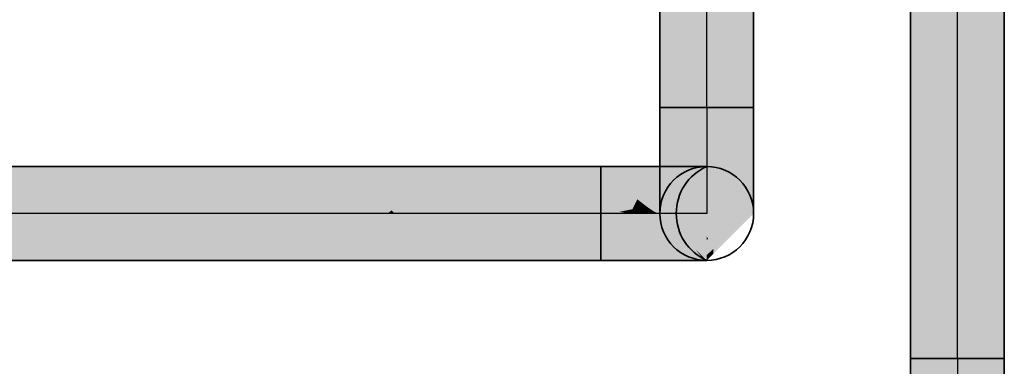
# Model space of a CAD drawing. Extents: x -459 to 541, y -543 to 550.
# Tile 203 of 256: x -290.66 to -283.59, y 479.35 to 481.84. Entities that reach past the tile are written whole.
import ezdxf
from ezdxf.lldxf.tags import DXFTag

# ---------------------------------------------------------------- set-up
doc = ezdxf.new("R2010")
doc.units = 0
doc.layers.get('0').update_dxf_attribs({"lineweight": 35})
doc.layers.add('Rohrleitung', color=1, linetype='Continuous', lineweight=35, true_color=0xff0000)
doc.layers.add('Rohrleitung-Shading', color=1, linetype='Continuous', lineweight=35, true_color=0xff0000)
tags = doc.linetypes.add('STRICHPUNKT2', pattern=[12.7, 6.35, -3.175, 0, -3.175]).pattern_tags.tags
tags[10:11] = [DXFTag(74, 4), DXFTag(75, 0), DXFTag(340, '0'), DXFTag(46, 0.0), DXFTag(50, 0.0), DXFTag(44, 0.0), DXFTag(45, 0.0)]
tags[8:9] = [DXFTag(74, 4), DXFTag(75, 0), DXFTag(340, '0'), DXFTag(46, 0.0), DXFTag(50, 0.0), DXFTag(44, 0.0), DXFTag(45, 0.0)]
tags[6:7] = [DXFTag(74, 4), DXFTag(75, 0), DXFTag(340, '0'), DXFTag(46, 0.0), DXFTag(50, 0.0), DXFTag(44, 0.0), DXFTag(45, 0.0)]
tags[4:5] = [DXFTag(74, 4), DXFTag(75, 0), DXFTag(340, '0'), DXFTag(46, 0.0), DXFTag(50, 0.0), DXFTag(44, 0.0), DXFTag(45, 0.0)]

# ---------------------------------------------------------------- blocks, each defined once
blk = doc.blocks.new('3D-Ansicht-A07ALAKT1N', base_point=(-428.9481, 427.085))
at = {"layer": 'Rohrleitung-Shading', "color": 12, "true_color": 0xd90000}
for points in [[(-284.108, 482.7043), (-283.9249, 479.407), (-283.9249, 485.4871)], [(-283.5879, 485.4871), (-283.9249, 485.4871), (-283.5879, 479.407), (-283.9249, 479.407)], [(-284.1924, 484.2227), (-284.2618, 483.8751), (-284.108, 482.7043), (-284.2618, 480.3676)], [(-285.7249, 483.4417), (-286.0619, 482.762), (-285.7249, 482.6932), (-286.0619, 481.7052)], [(-285.7249, 482.6932), (-285.7249, 481.207), (-285.3878, 482.8029), (-285.3878, 481.207)], [(-284.2618, 480.3676), (-284.2618, 479.407), (-284.108, 482.7043), (-283.9249, 479.407)], [(-286.0619, 481.7052), (-286.0619, 481.207), (-285.7249, 482.6932), (-285.7249, 481.207)], [(-285.7249, 481.207), (-286.0619, 481.207), (-285.7249, 480.9231), (-286.0619, 481.0103)], [(-285.3878, 481.207), (-285.7249, 481.207), (-285.3878, 481.0103), (-285.7249, 480.9231)], [(-291.5648, 480.447), (-290.8373, 480.447), (-291.9019, 480.784), (-290.456, 480.784)], [(-290.456, 480.784), (-290.8373, 480.447), (-290.1018, 480.784), (-289.7649, 480.447)], [(-290.1018, 480.784), (-289.7872, 480.4693), (-289.3725, 480.784)], [(-289.1429, 480.784), (-289.3725, 480.784), (-289.5331, 480.54), (-289.6074, 480.6057)], [(-289.1429, 480.784), (-289.5331, 480.54), (-289.0123, 480.6849)], [(-288.656, 480.784), (-289.1429, 480.784), (-289.0123, 480.6849)], [(-288.0166, 480.447), (-288.656, 480.784), (-289.0373, 480.447)], [(-288.881, 480.5852), (-288.656, 480.784), (-289.0123, 480.6849)], [(-288.0166, 480.447), (-287.9872, 480.4693), (-288.656, 480.784), (-288.3018, 480.784)], [(-287.9872, 480.4693), (-287.5725, 480.784), (-288.3018, 480.784)], [(-287.5725, 480.784), (-287.9872, 480.4693), (-286.4849, 480.784), (-287.9742, 480.4564)], [(-286.4849, 480.784), (-287.9742, 480.4564), (-286.7458, 480.447), (-287.9648, 480.447)], [(-286.4849, 480.784), (-286.7458, 480.447), (-286.4849, 480.6315)], [(-286.2888, 480.7813), (-286.2881, 480.784), (-286.4849, 480.6315), (-286.4849, 480.784)], [(-286.3269, 480.6344), (-286.2888, 480.7813), (-286.399, 480.6971)], [(-289.0373, 480.447), (-288.881, 480.5852), (-289.5331, 480.54), (-289.0123, 480.6849)], [(-286.4849, 480.6315), (-286.3269, 480.6344), (-286.399, 480.6971)], [(-289.6074, 480.6057), (-289.7872, 480.4693), (-289.5331, 480.54)], [(-286.7458, 480.447), (-286.4849, 480.447), (-286.4849, 480.6315)], [(-286.3269, 480.6344), (-286.4849, 480.6315), (-286.3735, 480.4543), (-286.4849, 480.447)], [(-289.5331, 480.54), (-289.7872, 480.4693), (-289.4278, 480.447), (-289.7649, 480.447)], [(-289.0373, 480.447), (-289.5331, 480.54), (-289.4278, 480.447)], [(-290.8373, 480.447), (-291.13, 480.11), (-289.7649, 480.447), (-290.1018, 480.11)], [(-289.5634, 480.2909), (-289.7649, 480.447), (-290.0005, 480.11), (-289.8788, 480.3331)], [(-289.4278, 480.447), (-289.7649, 480.447), (-289.5634, 480.2909)], [(-289.0373, 480.447), (-289.4278, 480.447), (-289.33, 480.11), (-289.5634, 480.2909)], [(-288.0787, 480.3331), (-288.0166, 480.447), (-289.33, 480.11), (-289.0373, 480.447)], [(-286.7458, 480.447), (-288.0787, 480.3331), (-288.0968, 480.11), (-288.2005, 480.11)], [(-286.7458, 480.447), (-288.0968, 480.11), (-286.7588, 480.3774)], [(-288.0787, 480.3331), (-286.7458, 480.447), (-287.9648, 480.447)], [(-288.0166, 480.447), (-288.0787, 480.3331), (-287.9648, 480.447)], [(-287.9872, 480.4693), (-288.0166, 480.447), (-287.9742, 480.4564)], [(-287.9742, 480.4564), (-288.0166, 480.447), (-287.9648, 480.447)], [(-286.8085, 480.11), (-286.4849, 480.11), (-286.7458, 480.447), (-286.4849, 480.447)], [(-286.4849, 480.447), (-286.3754, 480.447), (-286.3735, 480.4543)], [(-286.2881, 480.11), (-286.3754, 480.447), (-286.4849, 480.11), (-286.4849, 480.447)], [(-288.0968, 480.11), (-286.8085, 480.11), (-286.7588, 480.3774)], [(-289.8788, 480.3331), (-290.1018, 480.11), (-290.0005, 480.11)], [(-288.0787, 480.3331), (-289.33, 480.11), (-288.3018, 480.11)], [(-288.2005, 480.11), (-288.0787, 480.3331), (-288.3018, 480.11)], [(-289.5634, 480.2909), (-290.0005, 480.11), (-289.7205, 480.11)], [(-289.33, 480.11), (-289.5634, 480.2909), (-289.7205, 480.11)], [(-283.9249, 479.407), (-284.2618, 479.407), (-283.9249, 479.1231), (-284.2618, 479.2103)], [(-283.5879, 479.407), (-283.9249, 479.407), (-283.5879, 479.2103), (-283.9249, 479.1231)]]:
    blk.add_solid(points, dxfattribs=at)
at = {"layer": 'Rohrleitung-Shading', "color": 12, "true_color": 0xd30000}
for points in [[(-285.7249, 480.9231), (-286.0619, 481.0103), (-285.7249, 480.6585), (-286.0619, 480.827)], [(-285.3878, 481.0103), (-285.7249, 480.9231), (-285.3878, 480.827), (-285.7249, 480.6585)], [(-286.2888, 480.7813), (-286.3269, 480.6344), (-286.2857, 480.784), (-286.3258, 480.6335)], [(-286.2857, 480.784), (-286.3258, 480.6335), (-286.1049, 480.784), (-286.2228, 480.5482)], [(-286.2857, 480.784), (-286.2881, 480.784), (-286.2888, 480.7813)], [(-286.3258, 480.6335), (-286.3269, 480.6344), (-286.3734, 480.4544), (-286.3735, 480.4543)], [(-286.2228, 480.5482), (-286.3258, 480.6335), (-286.2582, 480.4774), (-286.3734, 480.4544)], [(-286.2733, 480.447), (-286.351, 480.4588), (-286.3754, 480.447), (-286.3734, 480.4544)], [(-286.3735, 480.4543), (-286.3754, 480.447), (-286.3734, 480.4544)], [(-286.2881, 480.11), (-286.1049, 480.11), (-286.3754, 480.447), (-286.2659, 480.4321)], [(-286.2659, 480.4321), (-286.2733, 480.447), (-286.3754, 480.447)], [(-286.2733, 480.447), (-286.2922, 480.4706), (-286.351, 480.4588)], [(-286.2582, 480.4774), (-286.2922, 480.4706), (-286.2659, 480.4619)], [(-286.2922, 480.4706), (-286.2733, 480.447), (-286.2659, 480.4619)]]:
    blk.add_solid(points, dxfattribs=at)
at = {"layer": 'Rohrleitung-Shading', "color": 12, "true_color": 0xc70000}
for points in [[(-285.7249, 480.6585), (-286.0619, 480.827), (-285.7249, 480.4313), (-286.0619, 480.6696)], [(-285.3878, 480.827), (-285.7249, 480.6585), (-285.3878, 480.6696), (-285.7249, 480.4313)], [(-286.1526, 480.494), (-285.9474, 480.784), (-286.2228, 480.5482), (-286.1049, 480.784)], [(-286.2228, 480.5482), (-286.2582, 480.4774), (-286.17, 480.5075)], [(-286.17, 480.5075), (-286.232, 480.4863), (-286.1526, 480.494), (-286.2238, 480.4828)], [(-286.1857, 480.447), (-286.2659, 480.4619), (-286.2733, 480.447)], [(-286.1526, 480.4001), (-286.1857, 480.447), (-286.2659, 480.4321), (-286.2733, 480.447)], [(-286.1857, 480.447), (-286.2238, 480.4828), (-286.2659, 480.4619), (-286.2582, 480.4774)], [(-286.232, 480.4863), (-286.2582, 480.4774), (-286.2238, 480.4828)], [(-286.1526, 480.494), (-286.2238, 480.4828), (-286.1752, 480.4619)], [(-286.2238, 480.4828), (-286.1857, 480.447), (-286.1752, 480.4619)], [(-286.1049, 480.11), (-285.9474, 480.11), (-286.2659, 480.4321), (-286.1526, 480.4001)]]:
    blk.add_solid(points, dxfattribs=at)
at = {"layer": 'Rohrleitung-Shading', "color": 12, "true_color": 0xb60000}
for points in [[(-286.1056, 480.4619), (-285.8267, 480.784), (-286.1526, 480.494), (-285.9474, 480.784)], [(-285.7249, 480.4313), (-286.0619, 480.6696), (-285.7249, 480.257), (-286.0619, 480.5489)], [(-285.3878, 480.5489), (-285.3878, 480.6696), (-285.7249, 480.2812), (-285.7249, 480.4313)], [(-285.3878, 480.5489), (-285.7249, 480.2812), (-285.7145, 480.266)], [(-286.1752, 480.4619), (-286.1857, 480.447), (-286.1185, 480.447)], [(-285.8267, 480.11), (-286.1185, 480.447), (-285.9474, 480.11), (-286.1857, 480.447)], [(-286.1526, 480.494), (-286.1752, 480.4619), (-286.1056, 480.4619), (-286.1185, 480.447)], [(-285.7249, 480.2812), (-285.7249, 480.257), (-285.7145, 480.266)]]:
    blk.add_solid(points, dxfattribs=at)
at = {"layer": 'Rohrleitung-Shading', "color": 14, "true_color": 0xa20000}
for points in [[(-286.0763, 480.447), (-285.7507, 480.784), (-286.1056, 480.4619), (-285.8267, 480.784)], [(-285.7249, 480.257), (-286.0619, 480.5489), (-285.7249, 480.1474), (-286.0619, 480.4729)], [(-285.3878, 480.4729), (-285.3878, 480.5489), (-285.6775, 480.1932), (-285.7145, 480.266)], [(-286.1185, 480.447), (-286.0763, 480.447), (-286.1056, 480.4619)], [(-285.7507, 480.11), (-286.0763, 480.447), (-285.8267, 480.11), (-286.1185, 480.447)], [(-285.7145, 480.266), (-285.7249, 480.257), (-285.6775, 480.1932), (-285.7249, 480.1474)]]:
    blk.add_solid(points, dxfattribs=at)
at = {"layer": 'Rohrleitung-Shading', "color": 16, "true_color": 0x8b0000}
for points in [[(-286.0619, 480.447), (-285.7249, 480.784), (-286.0763, 480.447), (-285.7507, 480.784)], [(-285.7507, 480.11), (-286.0619, 480.447), (-286.0763, 480.447)], [(-285.7249, 480.1474), (-286.0619, 480.4729), (-285.7249, 480.11), (-286.0619, 480.447)], [(-285.7507, 480.11), (-285.7435, 480.11), (-286.0619, 480.447), (-285.8067, 480.1919)], [(-285.3878, 480.447), (-285.3878, 480.4729), (-285.6775, 480.1574), (-285.6775, 480.1932)], [(-285.7435, 480.11), (-285.7249, 480.11), (-285.8067, 480.1919)], [(-285.6775, 480.1932), (-285.7249, 480.1474), (-285.6775, 480.1574), (-285.7249, 480.11)]]:
    blk.add_solid(points, dxfattribs=at)
blk = doc.blocks.new('Rohrbogen-A07ALC381N', base_point=(-284.2619, 478.31))
at = {"color": 0, "linetype": 'ByBlock', "lineweight": -2, "ltscale": 0.35}
for p, q in [((-283.5879, 479.407), (-284.2619, 479.407)), ((-284.2619, 479.407), (-284.2619, 479.2103)), ((-283.5879, 479.407), (-283.5879, 479.2103)), ((-284.2619, 479.2103), (-284.2619, 479.027)), ((-283.5879, 479.2103), (-283.5879, 479.027)), ((-284.2619, 479.027), (-284.2619, 478.8696)), ((-283.5879, 479.027), (-283.5879, 478.8696)), ((-284.2619, 478.8696), (-284.2619, 478.7488)), ((-283.5879, 478.8696), (-283.5879, 478.7488)), ((-284.2619, 478.7488), (-284.2619, 478.6729)), ((-283.5879, 478.7488), (-283.5879, 478.6729)), ((-284.2619, 478.6729), (-284.2619, 478.647)), ((-283.5879, 478.6729), (-283.5879, 478.647))]:
    blk.add_line(p, q, dxfattribs=at)
at = {"color": 0, "linetype": 'STRICHPUNKT2', "lineweight": 25, "ltscale": 0.25}
blk.add_line((-283.9249, 479.407), (-283.9249, 478.647), dxfattribs=at)
at = {"color": 0, "linetype": 'ByBlock', "lineweight": -2, "ltscale": 0.35}
blk.add_circle((-283.9249, 478.647), 0.337, dxfattribs=at)
at = {"color": 0, "lineweight": -2}
blk.add_ellipse((-283.7751, 478.647), major_axis=(-0.1497, 0.337), ratio=1, start_param=0, end_param=2.305501, dxfattribs=at)
blk = doc.blocks.new('Rohrbogen-A07ALC3M1N', base_point=(-286.0619, 480.11))
at = {"color": 0, "linetype": 'ByBlock', "lineweight": -2, "ltscale": 0.35}
for p, q in [((-285.3879, 481.207), (-286.0619, 481.207)), ((-286.0619, 481.207), (-286.0619, 481.0103)), ((-285.3879, 481.207), (-285.3879, 481.0103)), ((-286.0619, 481.0103), (-286.0619, 480.827)), ((-285.3879, 481.0103), (-285.3879, 480.827)), ((-286.0619, 480.827), (-286.0619, 480.6696)), ((-285.3879, 480.827), (-285.3879, 480.6696)), ((-286.0619, 480.6696), (-286.0619, 480.5488)), ((-285.3879, 480.6696), (-285.3879, 480.5488)), ((-286.0619, 480.5488), (-286.0619, 480.4729)), ((-285.3879, 480.5488), (-285.3879, 480.4729)), ((-286.0619, 480.4729), (-286.0619, 480.447)), ((-285.3879, 480.4729), (-285.3879, 480.447))]:
    blk.add_line(p, q, dxfattribs=at)
at = {"color": 0, "linetype": 'STRICHPUNKT2', "lineweight": 25, "ltscale": 0.25}
blk.add_line((-285.7249, 481.207), (-285.7249, 480.447), dxfattribs=at)
at = {"color": 0, "linetype": 'ByBlock', "lineweight": -2, "ltscale": 0.35}
blk.add_circle((-285.7249, 480.447), 0.337, dxfattribs=at)
at = {"color": 0, "lineweight": -2}
blk.add_ellipse((-285.5751, 480.447), major_axis=(-0.1497, 0.337), ratio=1, start_param=0, end_param=2.305501, dxfattribs=at)
blk = doc.blocks.new('Rohrbogen-A07ALC3W1N', base_point=(-286.4849, 480.11))
at = {"color": 0, "linetype": 'ByBlock', "lineweight": -2, "ltscale": 0.35}
for p, q in [((-286.4849, 480.11), (-286.4849, 480.784)), ((-286.2881, 480.784), (-286.4849, 480.784)), ((-286.1049, 480.784), (-286.2881, 480.784)), ((-285.9475, 480.784), (-286.1049, 480.784)), ((-285.8267, 480.784), (-285.9475, 480.784)), ((-285.7507, 480.784), (-285.8267, 480.784)), ((-285.7249, 480.784), (-285.7507, 480.784)), ((-286.2881, 480.11), (-286.4849, 480.11)), ((-286.1049, 480.11), (-286.2881, 480.11)), ((-285.9475, 480.11), (-286.1049, 480.11)), ((-285.8267, 480.11), (-285.9475, 480.11)), ((-285.7507, 480.11), (-285.8267, 480.11)), ((-285.7249, 480.11), (-285.7507, 480.11))]:
    blk.add_line(p, q, dxfattribs=at)
at = {"color": 0, "linetype": 'STRICHPUNKT2', "lineweight": 25, "ltscale": 0.25}
blk.add_line((-285.7249, 480.447), (-286.4849, 480.447), dxfattribs=at)
at = {"color": 0, "linetype": 'ByBlock', "lineweight": -2, "ltscale": 0.35}
blk.add_circle((-285.7249, 480.447), 0.337, dxfattribs=at)
blk = doc.blocks.new('Stahlrohr nach DIN 2448-A07ALC461N', base_point=(-286.0619, 480.11))
at = {"color": 0, "linetype": 'STRICHPUNKT2', "lineweight": 25, "ltscale": 0.25}
blk.add_line((-285.7249, 480.447), (-285.7249, 480.447), dxfattribs=at)
at = {"color": 0, "linetype": 'ByBlock', "lineweight": -2, "ltscale": 0.35}
blk.add_circle((-285.7249, 480.447), 0.337, dxfattribs=at)
at = {"color": 0, "lineweight": -2}
blk.add_ellipse((-285.5751, 480.447), major_axis=(-0.1497, 0.337), ratio=1, start_param=0, end_param=2.305501, dxfattribs=at)
blk = doc.blocks.new('Stahlrohr nach DIN 2448-A07ALC4I1N', base_point=(-334.3154, 480.11))
at = {"color": 0, "linetype": 'ByBlock', "lineweight": -2, "ltscale": 0.35}
for p, q in [((-286.4849, 480.784), (-334.3154, 480.784)), ((-286.4849, 480.784), (-286.4849, 480.5866)), ((-286.4849, 480.5866), (-286.4849, 480.3074)), ((-286.4849, 480.3074), (-286.4849, 480.11)), ((-334.3154, 480.11), (-286.4849, 480.11))]:
    blk.add_line(p, q, dxfattribs=at)
at = {"color": 0, "linetype": 'STRICHPUNKT2', "lineweight": 25, "ltscale": 0.25}
blk.add_line((-286.4849, 480.447), (-334.3154, 480.447), dxfattribs=at)
blk = doc.blocks.new('Stahlrohr nach DIN 2448-A07ALC5G1N', base_point=(-284.2618, 479.407))
at = {"color": 0, "linetype": 'ByBlock', "lineweight": -2, "ltscale": 0.35}
for p, q in [((-284.2619, 485.4871), (-284.2619, 479.407)), ((-284.0644, 485.4871), (-284.2619, 485.4871)), ((-283.7853, 485.4871), (-284.0644, 485.4871)), ((-283.5879, 485.4871), (-283.7853, 485.4871)), ((-283.5879, 479.407), (-283.5879, 485.4871)), ((-284.0644, 479.407), (-284.2619, 479.407)), ((-283.7853, 479.407), (-284.0644, 479.407)), ((-283.5879, 479.407), (-283.7853, 479.407))]:
    blk.add_line(p, q, dxfattribs=at)
at = {"color": 0, "linetype": 'STRICHPUNKT2', "lineweight": 25, "ltscale": 0.25}
blk.add_line((-283.9249, 479.407), (-283.9249, 485.4871), dxfattribs=at)
blk = doc.blocks.new('Stahlrohr nach DIN 2448-A07ALC5I1N', base_point=(-286.0619, 481.207))
at = {"color": 0, "linetype": 'ByBlock', "lineweight": -2, "ltscale": 0.35}
for p, q in [((-286.0619, 485.4871), (-286.0619, 481.207)), ((-285.8644, 485.4871), (-286.0619, 485.4871)), ((-285.5853, 485.4871), (-285.8644, 485.4871)), ((-285.3879, 485.4871), (-285.5853, 485.4871)), ((-285.3879, 481.207), (-285.3879, 485.4871)), ((-285.8644, 481.207), (-286.0619, 481.207)), ((-285.5853, 481.207), (-285.8644, 481.207)), ((-285.3879, 481.207), (-285.5853, 481.207))]:
    blk.add_line(p, q, dxfattribs=at)
at = {"color": 0, "linetype": 'STRICHPUNKT2', "lineweight": 25, "ltscale": 0.25}
blk.add_line((-285.7249, 481.207), (-285.7249, 485.4871), dxfattribs=at)

msp = doc.modelspace()

# ---------------------------------------------------------------- block references
msp.add_blockref('3D-Ansicht-A07ALAKT1N', (-428.9481, 427.085))
at = {"layer": 'Rohrleitung', "ltscale": 0.35}
for name, p in [('Stahlrohr nach DIN 2448-A07ALC5I1N', (-286.0619, 481.207)), ('Stahlrohr nach DIN 2448-A07ALC5G1N', (-284.2618, 479.407)), ('Rohrbogen-A07ALC3M1N', (-286.0619, 480.11)), ('Stahlrohr nach DIN 2448-A07ALC4I1N', (-334.3154, 480.11)), ('Rohrbogen-A07ALC3W1N', (-286.4849, 480.11)), ('Stahlrohr nach DIN 2448-A07ALC461N', (-286.0619, 480.11)), ('Rohrbogen-A07ALC381N', (-284.2619, 478.31))]:
    msp.add_blockref(name, p, dxfattribs=at)

doc.saveas('drawing.dxf')
